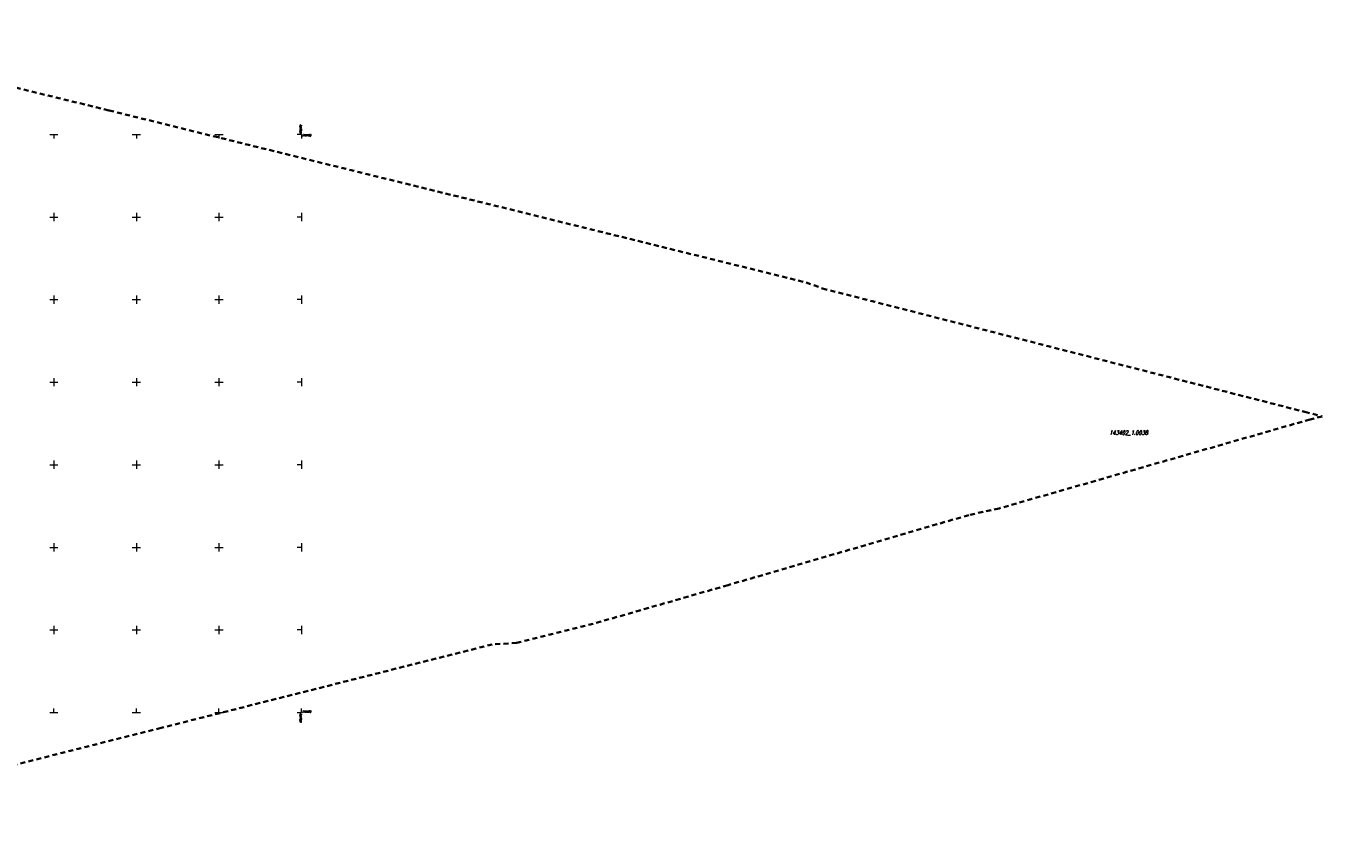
# Model space of a CAD drawing. Extents: x 7506644 to 7509529, y 5798919 to 5803521.
# Tile 23 of 25: x 7507783 to 7508568, y 5799272 to 5799766. Entities that reach past the tile are written whole.
import ezdxf

# ---------------------------------------------------------------- set-up
doc = ezdxf.new("R2010")
doc.units = 0
doc.header["$MEASUREMENT"] = 0
doc.linetypes.add('4010', pattern=[5, 3, -2])
doc.linetypes.add('4214', pattern=[5, 3, -2])
for name, color, linetype, lineweight in [('1132_siatka_kwadratow_gorny_sro', 7, 'CONTINUOUS', 18), ('1133_siatka_kwadratow_prawy_gor', 7, 'CONTINUOUS', 18), ('1135_siatka_kwadratow_znak_wewn', 7, 'CONTINUOUS', 18), ('1136_siatka_kwadratow_srodkowy_', 7, 'CONTINUOUS', 18), ('1138_siatka_kwadratow_srodkowy_', 7, 'CONTINUOUS', 18), ('1139_siatka_kwadratow_prawy_dol', 7, 'CONTINUOUS', 18), ('6130', 7, 'CONTINUOUS', 18)]:
    doc.layers.add(name, color=color, linetype=linetype, lineweight=lineweight)
doc.layers.add('5214_OBREB', color=7, linetype='4214', lineweight=35, true_color=0x008000)
doc.layers.add('6214', color=7, linetype='CONTINUOUS', lineweight=18, true_color=0x008000)
doc.styles.get("Standard").update_dxf_attribs({"font": 'simplex.shx'})

# ---------------------------------------------------------------- blocks, each defined once
blk = doc.blocks.new('1132')
at = {"layer": '1132_siatka_kwadratow_gorny_sro', "linetype": 'Continuous'}
for p, q in [((-5, 0), (5, 0)), ((0, 0), (0, -5))]:
    blk.add_line(p, q, dxfattribs=at)
blk = doc.blocks.new('1133')
at = {"layer": '1133_siatka_kwadratow_prawy_gor', "linetype": 'Continuous'}
for q in [(-5, 0), (0, -5)]:
    blk.add_line((0, 0), q, dxfattribs=at)
blk = doc.blocks.new('1135')
at = {"layer": '1135_siatka_kwadratow_znak_wewn', "linetype": 'Continuous'}
for p, q in [((-5, 0), (5, 0)), ((0, 5), (0, -5))]:
    blk.add_line(p, q, dxfattribs=at)
blk = doc.blocks.new('1136')
at = {"layer": '1136_siatka_kwadratow_srodkowy_', "linetype": 'Continuous'}
for p, q in [((0, 0), (-5, 0)), ((0, 5), (0, -5))]:
    blk.add_line(p, q, dxfattribs=at)
blk = doc.blocks.new('1138')
at = {"layer": '1138_siatka_kwadratow_srodkowy_', "linetype": 'Continuous'}
for p, q in [((-5, 0), (5, 0)), ((0, 0), (0, 5))]:
    blk.add_line(p, q, dxfattribs=at)
blk = doc.blocks.new('1139')
at = {"layer": '1139_siatka_kwadratow_prawy_dol', "linetype": 'Continuous'}
for p, q in [((-5, 0), (0, 0)), ((0, 0), (0, 5))]:
    blk.add_line(p, q, dxfattribs=at)

msp = doc.modelspace()

# ---------------------------------------------------------------- linework, layer by layer
at = {"layer": '5214_OBREB', "linetype": '4010'}
msp.add_lwpolyline([(7507622.96, 5799765.71), (7507636.06, 5799762.71), (7507833.44, 5799714.55), (7508255.64, 5799610.41), (7508265.61, 5799606.74), (7508557.8, 5799532.04), (7508568.25, 5799529.29), (7508560.95, 5799527.44), (7508372.63, 5799473.61), (7508354.23, 5799469.56), (7508208.4, 5799427.14), (7508126.76, 5799403.73), (7508080.37, 5799392.13), (7508065.52, 5799391.22), (7507865.1, 5799340.7), (7507593.19, 5799272.16), (7507566.75, 5799275.5), (7507542.45, 5799287.05), (7507413.16, 5799321.87), (7507400.06, 5799325.82), (7507513.8, 5799552.72), (7507622.96, 5799765.71)], dxfattribs=at)

# ---------------------------------------------------------------- block references
at = {"layer": '1132_siatka_kwadratow_gorny_sro', "xscale": 0.5, "yscale": 0.5}
for p in [(7507800, 5799700), (7507850, 5799700), (7507900, 5799700)]:
    msp.add_blockref('1132', p, dxfattribs=at)
at = {"layer": '1133_siatka_kwadratow_prawy_gor', "xscale": 0.5, "yscale": 0.5}
msp.add_blockref('1133', (7507950, 5799700), dxfattribs=at)
at = {"layer": '1135_siatka_kwadratow_znak_wewn', "xscale": 0.5, "yscale": 0.5}
for p in [(7507800, 5799650), (7507850, 5799650), (7507900, 5799650), (7507800, 5799600), (7507850, 5799600), (7507900, 5799600), (7507800, 5799550), (7507850, 5799550), (7507900, 5799550), (7507800, 5799500), (7507850, 5799500), (7507900, 5799500), (7507800, 5799450), (7507850, 5799450), (7507900, 5799450), (7507800, 5799400), (7507850, 5799400), (7507900, 5799400)]:
    msp.add_blockref('1135', p, dxfattribs=at)
at = {"layer": '1136_siatka_kwadratow_srodkowy_', "xscale": 0.5, "yscale": 0.5}
for p in [(7507950, 5799650), (7507950, 5799600), (7507950, 5799550), (7507950, 5799500), (7507950, 5799450), (7507950, 5799400)]:
    msp.add_blockref('1136', p, dxfattribs=at)
at = {"layer": '1138_siatka_kwadratow_srodkowy_', "xscale": 0.5, "yscale": 0.5}
for p in [(7507800, 5799350), (7507850, 5799350), (7507900, 5799350)]:
    msp.add_blockref('1138', p, dxfattribs=at)
at = {"layer": '1139_siatka_kwadratow_prawy_dol', "xscale": 0.5, "yscale": 0.5}
msp.add_blockref('1139', (7507950, 5799350), dxfattribs=at)

# ---------------------------------------------------------------- texts
at = {"layer": '6130', "oblique": 15, "width": 0.8}
for p in [(7507949, 5799706.077), (7507949, 5799349.5)]:
    msp.add_text('7507950', height=1, rotation=269.999997, dxfattribs=at).set_placement(p)
for s, p in [('5799700', (7507950.5, 5799699)), ('5799350', (7507950.5, 5799350))]:
    msp.add_text(s, height=1, dxfattribs=at).set_placement(p)
at = {"layer": '6214', "oblique": 15, "width": 0.8}
msp.add_text('143402_1.0038', height=2.5, dxfattribs=at).set_placement((7508439.322, 5799518.176))

doc.saveas('drawing.dxf')
